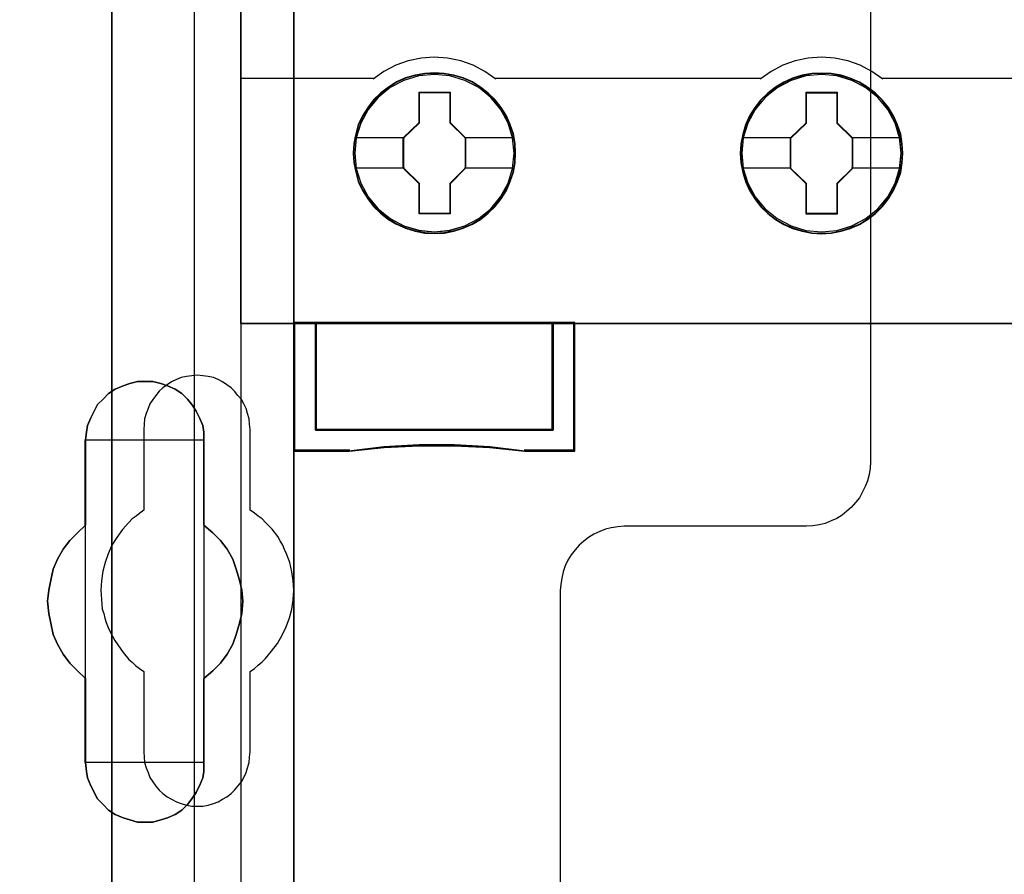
# Model space of a CAD drawing. Extents: x -558982 to 5119495, y -5290134 to 121759.
# Tile 132 of 256: x -474685 to -474227, y -21756 to -21358. Entities that reach past the tile are written whole.
import ezdxf

# ---------------------------------------------------------------- set-up
doc = ezdxf.new("R2010")
doc.units = 0
doc.header["$MEASUREMENT"] = 0
doc.layers.get('0').update_dxf_attribs({"color": 252})
for name, color, linetype in [('30', 7, 'Continuous'), ('45', 8, 'Continuous'), ('5', 7, 'Continuous'), ('50', 7, 'Continuous')]:
    doc.layers.add(name, color=color, linetype=linetype)

# ---------------------------------------------------------------- blocks, each defined once
blk = doc.blocks.new('*U1072')
at = {"layer": '5', "color": 7}
for points in [[(498.624489, -298.744188), (498.624489, -173.234937), (498.624489, -148.780413), (498.624489, -78.807593), (498.624489, -73.721462), (499.243182, -73.721462), (511.823274, -73.721462), (512.441967, -73.721462), (512.441967, -78.807593), (512.441967, -78.807593), (512.441967, -386.338651)], [(512.442723, -386.341247), (512.442723, -78.807635), (512.442723, -73.721462), (511.824042, -73.721462), (511.824042, -73.721462), (499.244201, -73.721462), (498.62552, -73.721462), (498.62552, -78.807635), (498.62552, -148.781036), (498.62552, -173.235764), (498.62552, -298.746057)]]:
    blk.add_lwpolyline(points, dxfattribs=at)
for points in [[(512.440072, -386.34188), (512.440072, -78.808532), (512.440072, -386.34188)], [(508.267581, -206.475846), (508.267581, -210.431837), (508.680179, -210.791472), (509.041202, -211.151108), (509.35065, -211.56212), (509.608524, -212.024508), (509.763248, -212.486897), (509.917972, -213.000661), (510.021122, -213.46305), (510.072696, -213.976815), (510.021122, -214.541956), (509.917972, -215.004345), (509.763248, -215.51811), (509.608524, -215.980498), (509.35065, -216.442887), (509.041202, -216.853899), (508.680179, -217.213534), (508.267581, -217.57317), (508.267581, -221.477783), (508.267581, -221.888795), (508.216007, -222.197054), (508.061283, -222.55669), (507.906558, -222.864949), (507.70026, -223.173208), (507.493961, -223.43009), (507.236087, -223.686973), (506.926639, -223.892479), (506.565616, -224.046608), (506.256168, -224.149361), (505.895145, -224.252114), (505.534122, -224.252114), (505.173099, -224.252114), (504.812076, -224.149361), (504.502628, -224.046608), (504.141605, -223.892479), (503.832156, -223.686973), (503.574283, -223.43009), (503.316409, -223.173208), (503.161685, -222.864949), (503.006961, -222.55669), (502.852237, -222.197054), (502.800662, -221.888795), (502.749087, -221.477783), (502.749087, -217.57317), (502.388064, -217.213534), (502.027041, -216.853899), (501.717593, -216.442887), (501.459719, -215.980498), (501.253421, -215.51811), (501.150271, -215.004345), (501.047122, -214.541956), (500.995547, -213.976815), (501.047122, -213.46305), (501.150271, -213.000661), (501.253421, -212.486897), (501.459719, -212.024508), (501.717593, -211.56212), (502.027041, -211.151108), (502.388064, -210.791472), (502.749087, -210.431837), (502.749087, -206.475846), (502.800662, -206.116211), (502.852237, -205.807952), (503.006961, -205.448317), (503.161685, -205.140058), (503.316409, -204.831799), (503.574283, -204.574916), (503.832156, -204.318034), (504.141605, -204.112528), (504.502628, -203.958398), (504.812076, -203.855645), (505.173099, -203.752892), (505.534122, -203.752892), (505.895145, -203.752892), (506.256168, -203.855645), (506.565616, -203.958398), (506.926639, -204.112528), (507.236087, -204.318034), (507.493961, -204.574916), (507.70026, -204.831799), (507.906558, -205.140058), (508.061283, -205.448317), (508.216007, -205.807952), (508.267581, -206.116211), (508.267581, -206.475846)], [(510.072696, -213.976815), (510.021122, -213.46305), (509.917972, -213.000661), (509.763248, -212.486897), (509.608524, -212.024508), (509.35065, -211.56212), (509.041202, -211.151108), (508.680179, -210.791472), (508.267581, -210.431837), (508.267581, -206.475846), (508.267581, -206.116211), (508.216007, -205.807952), (508.061283, -205.448317), (507.906558, -205.140058), (507.70026, -204.831799), (507.493961, -204.574916), (507.236087, -204.318034), (506.926639, -204.112528), (506.565616, -203.958398), (506.256168, -203.855645), (505.895145, -203.752892), (505.534122, -203.752892), (505.173099, -203.752892), (504.812076, -203.855645), (504.502628, -203.958398), (504.141605, -204.112528), (503.832156, -204.318034), (503.574283, -204.574916), (503.316409, -204.831799), (503.161685, -205.140058), (503.006961, -205.448317), (502.852237, -205.807952), (502.800662, -206.116211), (502.749087, -206.475846), (502.749087, -210.431837), (502.388064, -210.791472), (502.027041, -211.151108), (501.717593, -211.56212), (501.459719, -212.024508), (501.253421, -212.486897), (501.150271, -213.000661), (501.047122, -213.46305), (500.995547, -213.976815), (501.047122, -214.541956), (501.150271, -215.004345), (501.253421, -215.51811), (501.459719, -215.980498), (501.717593, -216.442887), (502.027041, -216.853899), (502.388064, -217.213534), (502.749087, -217.57317), (502.749087, -221.477783), (502.800662, -221.888795), (502.852237, -222.197054), (503.006961, -222.55669), (503.161685, -222.864949), (503.316409, -223.173208), (503.574283, -223.43009), (503.832156, -223.686973), (504.141605, -223.892479), (504.502628, -224.046608), (504.812076, -224.149361), (505.173099, -224.252114), (505.534122, -224.252114), (505.895145, -224.252114), (506.256168, -224.149361), (506.565616, -224.046608), (506.926639, -223.892479), (507.236087, -223.686973), (507.493961, -223.43009), (507.70026, -223.173208), (507.906558, -222.864949), (508.061283, -222.55669), (508.216007, -222.197054), (508.267581, -221.888795), (508.267581, -221.477783), (508.267581, -217.57317), (508.680179, -217.213534), (509.041202, -216.853899), (509.35065, -216.442887), (509.608524, -215.980498), (509.763248, -215.51811), (509.917972, -215.004345), (510.021122, -214.541956), (510.072696, -213.976815)], [(510.072696, -213.976815), (510.021122, -213.46305), (509.917972, -213.000661), (509.763248, -212.486897), (509.608524, -212.024508), (509.35065, -211.56212), (509.041202, -211.151108), (508.680179, -210.791472), (508.267581, -210.431837), (508.267581, -206.475846), (508.267581, -206.116211), (508.216007, -205.807952), (508.061283, -205.448317), (507.906558, -205.140058), (507.70026, -204.831799), (507.493961, -204.574916), (507.236087, -204.318034), (506.926639, -204.112528), (506.565616, -203.958398), (506.256168, -203.855645), (505.895145, -203.752892), (505.534122, -203.752892), (505.173099, -203.752892), (504.812076, -203.855645), (504.502628, -203.958398), (504.141605, -204.112528), (503.832156, -204.318034), (503.574283, -204.574916), (503.316409, -204.831799), (503.161685, -205.140058), (503.006961, -205.448317), (502.852237, -205.807952), (502.800662, -206.116211), (502.749087, -206.475846), (502.749087, -210.431837), (502.388064, -210.791472), (502.027041, -211.151108), (501.717593, -211.56212), (501.459719, -212.024508), (501.253421, -212.486897), (501.150271, -213.000661), (501.047122, -213.46305), (500.995547, -213.976815), (501.047122, -214.541956), (501.150271, -215.004345), (501.253421, -215.51811), (501.459719, -215.980498), (501.717593, -216.442887), (502.027041, -216.853899), (502.388064, -217.213534), (502.749087, -217.57317), (502.749087, -221.477783), (502.800662, -221.888795), (502.852237, -222.197054), (503.006961, -222.55669), (503.161685, -222.864949), (503.316409, -223.173208), (503.574283, -223.43009), (503.832156, -223.686973), (504.141605, -223.892479), (504.502628, -224.046608), (504.812076, -224.149361), (505.173099, -224.252114), (505.534122, -224.252114), (505.895145, -224.252114), (506.256168, -224.149361), (506.565616, -224.046608), (506.926639, -223.892479), (507.236087, -223.686973), (507.493961, -223.43009), (507.70026, -223.173208), (507.906558, -222.864949), (508.061283, -222.55669), (508.216007, -222.197054), (508.267581, -221.888795), (508.267581, -221.477783), (508.267581, -217.57317), (508.680179, -217.213534), (509.041202, -216.853899), (509.35065, -216.442887), (509.608524, -215.980498), (509.763248, -215.51811), (509.917972, -215.004345), (510.021122, -214.541956), (510.072696, -213.976815)], [(508.26734, -206.477824), (508.26734, -206.117928), (508.215757, -205.809445), (508.061006, -205.449548), (507.906254, -205.141065), (507.69992, -204.832582), (507.493585, -204.575513), (507.235666, -204.318444), (506.926164, -204.112789), (506.565078, -203.958547), (506.255575, -203.85572), (505.894489, -203.752892), (505.533403, -203.752892), (505.172317, -203.752892), (504.811231, -203.85572), (504.501729, -203.958547), (504.140643, -204.112789), (503.83114, -204.318444), (503.573222, -204.575513), (503.315303, -204.832582), (503.160552, -205.141065), (503.005801, -205.449548), (502.85105, -205.809445), (502.799466, -206.117928), (502.747882, -206.477824), (508.26734, -206.477824)], [(502.747882, -206.475176), (502.747882, -210.43414), (502.747882, -206.475176)], [(508.264689, -210.43414), (508.264689, -206.475176), (508.264689, -210.43414)], [(502.750533, -210.431492), (502.389213, -210.791162), (502.027892, -211.150832), (501.718188, -211.561884), (501.460102, -212.024317), (501.253633, -212.48675), (501.150399, -213.000565), (501.047164, -213.462998), (500.995547, -213.976812), (501.047164, -214.542009), (501.150399, -215.004442), (501.253633, -215.518256), (501.460102, -215.980689), (501.718188, -216.443123), (502.027892, -216.854174), (502.389213, -217.213845), (502.750533, -217.573515), (502.750533, -210.431492)], [(508.264689, -217.573515), (508.677948, -217.213845), (509.03955, -216.854174), (509.349494, -216.443123), (509.60778, -215.980689), (509.762752, -215.518256), (509.917724, -215.004442), (510.021039, -214.542009), (510.072696, -213.976812), (510.021039, -213.462998), (509.917724, -213.000565), (509.762752, -212.48675), (509.60778, -212.024317), (509.349494, -211.561884), (509.03955, -211.150832), (508.677948, -210.791162), (508.264689, -210.431492), (508.264689, -217.573515)], [(502.747882, -217.570867), (502.747882, -221.479516), (502.747882, -217.570867)], [(508.264689, -221.479516), (508.264689, -217.570867), (508.264689, -221.479516)], [(502.747882, -221.476867), (502.799466, -221.888015), (502.85105, -222.196376), (503.005801, -222.55613), (503.160552, -222.864491), (503.315303, -223.172852), (503.573222, -223.429819), (503.83114, -223.686786), (504.140643, -223.89236), (504.501729, -224.04654), (504.811231, -224.149327), (505.172317, -224.252114), (505.533403, -224.252114), (505.894489, -224.252114), (506.255575, -224.149327), (506.565078, -224.04654), (506.926164, -223.89236), (507.235666, -223.686786), (507.493585, -223.429819), (507.69992, -223.172852), (507.906254, -222.864491), (508.061006, -222.55613), (508.215757, -222.196376), (508.26734, -221.888015), (508.26734, -221.476867), (502.747882, -221.476867)]]:
    blk.add_lwpolyline(points, close=True, dxfattribs=at)
at = {"layer": '50', "color": 7}
for points in [[(503.983265, -85.921426), (839.76091, -85.921426), (839.76091, -735.000783), (503.983265, -735.000783), (503.983265, -85.921426)], [(507.824617, -92.486155), (835.919558, -92.486155), (835.919558, -379.414356), (507.824617, -379.414356), (507.824617, -92.486155)]]:
    blk.add_lwpolyline(points, dxfattribs=at)
blk = doc.blocks.new('*U1074')
at = {"layer": '50', "color": 7}
for points in [[(503.999172, -227.493776), (503.999172, -168.476979)], [(509.985212, -93.002352), (509.985212, -227.999417)]]:
    blk.add_lwpolyline(points, dxfattribs=at)
blk = doc.blocks.new('*U1075')
at = {"layer": '30', "color": 7}
for points in [[(539.273865, -113.505966), (539.273865, -207.495802), (539.251488, -207.788465), (539.206736, -208.081128), (539.139608, -208.373791), (539.027727, -208.643942), (538.89347, -208.914092), (538.759213, -209.16173), (538.580204, -209.386855), (538.378819, -209.611981), (538.177434, -209.792081), (537.953673, -209.972181), (537.707535, -210.129769), (537.439022, -210.242332), (537.170508, -210.354894), (536.879618, -210.422432), (536.588729, -210.467457), (536.297839, -210.48997), (527.817284, -210.48997), (527.526394, -210.512482), (527.213129, -210.557507), (526.944615, -210.625045), (526.676101, -210.737607), (526.407588, -210.85017), (526.16145, -211.007758), (525.937689, -211.187858), (525.713928, -211.367958), (525.534919, -211.593084), (525.35591, -211.818209), (525.199277, -212.065847), (525.06502, -212.335997), (524.975515, -212.606148), (524.908387, -212.898811), (524.863635, -213.191474), (524.841258, -213.484137), (524.841258, -235.501397)], [(539.273865, -113.505966), (539.273865, -207.495802), (539.251488, -207.788465), (539.206736, -208.081128), (539.139608, -208.373791), (539.027727, -208.643942), (538.89347, -208.914092), (538.759213, -209.16173), (538.580204, -209.386855), (538.378819, -209.611981), (538.177434, -209.792081), (537.953673, -209.972181), (537.707535, -210.129769), (537.439022, -210.242332), (537.170508, -210.354894), (536.879618, -210.422432), (536.588729, -210.467457), (536.297839, -210.48997), (527.817284, -210.48997), (527.526394, -210.512482), (527.213129, -210.557507), (526.944615, -210.625045), (526.676101, -210.737607), (526.407588, -210.85017), (526.16145, -211.007758), (525.937689, -211.187858), (525.713928, -211.367958), (525.534919, -211.593084), (525.35591, -211.818209), (525.199277, -212.065847), (525.06502, -212.335997), (524.975515, -212.606148), (524.908387, -212.898811), (524.863635, -213.191474), (524.841258, -213.484137), (524.841258, -235.501397)], [(510.408935, -220.981), (510.408935, -217.243492), (510.610341, -217.108401), (510.789369, -216.950795), (510.968396, -216.793189), (511.125046, -216.635584), (511.415965, -216.297857), (511.684507, -215.937615), (511.908291, -215.554858), (512.087319, -215.172102), (512.243968, -214.744315), (512.35586, -214.339043), (512.422996, -213.911256), (512.445374, -213.460953), (512.422996, -213.033166), (512.35586, -212.605379), (512.266347, -212.177592), (512.109697, -211.77232), (512.020184, -211.569684), (511.93067, -211.367048), (511.818778, -211.164412), (511.706885, -210.961776), (511.438344, -210.62405), (511.125046, -210.308838), (510.968396, -210.151232), (510.789369, -210.016142), (510.610341, -209.881051), (510.408935, -209.745961), (510.408935, -205.985937), (510.386557, -205.738271), (510.364178, -205.490605), (510.297043, -205.242939), (510.229907, -205.017788), (510.118015, -204.792637), (510.006123, -204.590001), (509.849474, -204.40988), (509.692825, -204.207244), (509.536176, -204.049638), (509.334769, -203.914547), (509.133363, -203.779457), (508.931957, -203.666881), (508.708173, -203.576821), (508.46201, -203.531791), (508.215847, -203.48676), (507.969684, -203.464245), (507.701143, -203.48676), (507.45498, -203.531791), (507.208817, -203.576821), (506.985032, -203.666881), (506.761248, -203.779457), (506.559842, -203.914547), (506.358435, -204.049638), (506.179408, -204.207244), (506.022759, -204.40988), (505.888488, -204.590001), (505.754217, -204.792637), (505.664703, -205.017788), (505.57519, -205.242939), (505.508054, -205.490605), (505.485676, -205.738271), (505.463297, -205.985937), (505.463297, -209.745961), (505.28427, -209.881051), (505.105242, -210.016142), (504.926215, -210.151232), (504.769565, -210.308838), (504.478646, -210.646565), (504.210104, -211.006807), (503.98632, -211.367048), (503.807292, -211.77232), (503.673021, -212.177592), (503.561129, -212.582864), (503.493994, -213.033166), (503.471615, -213.460953), (503.493994, -213.88874), (503.538751, -214.339043), (503.605886, -214.541679), (503.650643, -214.76683), (503.717778, -214.969466), (503.807292, -215.194617), (503.896806, -215.397253), (504.008698, -215.599889), (504.12059, -215.802525), (504.254861, -216.005161), (504.501024, -216.365402), (504.769565, -216.680614), (504.926215, -216.815704), (505.082864, -216.97331), (505.261891, -217.108401), (505.463297, -217.243492), (505.463297, -220.981), (505.485676, -221.228666), (505.508054, -221.476332), (505.57519, -221.723998), (505.664703, -221.949149), (505.754217, -222.1743), (505.888488, -222.376936), (506.022759, -222.579572), (506.179408, -222.759693), (506.358435, -222.917299), (506.559842, -223.074905), (506.761248, -223.18748), (506.985032, -223.300056), (507.208817, -223.390116), (507.45498, -223.457661), (507.701143, -223.502692), (507.969684, -223.502692), (508.215847, -223.502692), (508.46201, -223.457661), (508.708173, -223.390116), (508.931957, -223.300056), (509.133363, -223.18748), (509.334769, -223.074905), (509.536176, -222.917299), (509.692825, -222.759693), (509.849474, -222.579572), (510.006123, -222.376936), (510.118015, -222.1743), (510.229907, -221.949149), (510.297043, -221.723998), (510.364178, -221.476332), (510.386557, -221.228666), (510.408935, -220.981)]]:
    blk.add_lwpolyline(points, dxfattribs=at)
blk = doc.blocks.new('*U1076')
at = {"layer": '45', "color": 7}
for points in [[(582.040387, -118.999294), (509.961353, -118.999294), (509.961353, -201.067682), (582.040387, -201.067682), (582.040387, -118.999294)], [(582.016528, -119.02048), (509.982561, -119.02048), (509.982561, -201.043849), (582.016528, -201.043849), (582.016528, -119.02048)], [(522.76586, -193.140487), (522.74345, -192.692263), (522.670617, -192.244039), (522.513746, -191.812417), (522.334465, -191.397395), (522.099159, -191.010041), (521.819033, -190.661423), (521.494087, -190.340473), (521.129923, -190.063792), (520.754554, -189.820312), (520.328762, -189.637703), (519.897367, -189.510429), (519.443563, -189.427425), (518.989758, -189.40529), (518.535954, -189.427425), (518.093355, -189.510429), (517.645153, -189.637703), (517.230566, -189.820312), (516.843992, -190.063792), (516.48543, -190.340473), (516.149279, -190.661423), (515.88596, -191.010041), (515.639449, -191.397395), (515.443361, -191.812417), (515.325708, -192.244039), (515.236067, -192.692263), (515.202452, -193.140487), (515.236067, -193.58871), (515.325708, -194.025866), (515.443361, -194.457489), (515.639449, -194.866977), (515.88596, -195.259864), (516.149279, -195.61955), (516.48543, -195.934967), (516.843992, -196.217181), (517.230566, -196.44406), (517.645153, -196.62667), (518.093355, -196.76501), (518.535954, -196.853548), (518.989758, -196.875683), (519.443563, -196.853548), (519.897367, -196.76501), (520.328762, -196.62667), (520.754554, -196.44406), (521.129923, -196.217181), (521.494087, -195.934967), (521.819033, -195.61955), (522.099159, -195.259864), (522.334465, -194.866977), (522.513746, -194.457489), (522.670617, -194.025866), (522.74345, -193.58871), (522.76586, -193.140487)], [(522.76586, -193.140487), (522.74345, -192.692263), (522.670617, -192.244039), (522.513746, -191.812417), (522.334465, -191.397395), (522.099159, -191.010041), (521.819033, -190.661423), (521.494087, -190.340473), (521.129923, -190.063792), (520.754554, -189.820312), (520.328762, -189.637703), (519.897367, -189.510429), (519.443563, -189.427425), (518.989758, -189.40529), (518.535954, -189.427425), (518.093355, -189.510429), (517.645153, -189.637703), (517.230566, -189.820312), (516.843992, -190.063792), (516.48543, -190.340473), (516.149279, -190.661423), (515.88596, -191.010041), (515.639449, -191.397395), (515.443361, -191.812417), (515.325708, -192.244039), (515.236067, -192.692263), (515.202452, -193.140487), (515.236067, -193.58871), (515.325708, -194.025866), (515.443361, -194.457489), (515.639449, -194.866977), (515.88596, -195.259864), (516.149279, -195.61955), (516.48543, -195.934967), (516.843992, -196.217181), (517.230566, -196.44406), (517.645153, -196.62667), (518.093355, -196.76501), (518.535954, -196.853548), (518.989758, -196.875683), (519.443563, -196.853548), (519.897367, -196.76501), (520.328762, -196.62667), (520.754554, -196.44406), (521.129923, -196.217181), (521.494087, -195.934967), (521.819033, -195.61955), (522.099159, -195.259864), (522.334465, -194.866977), (522.513746, -194.457489), (522.670617, -194.025866), (522.74345, -193.58871), (522.76586, -193.140487)], [(522.744651, -193.140487), (522.722367, -192.694805), (522.649943, -192.249124), (522.493952, -191.819949), (522.315676, -191.407281), (522.08169, -191.022125), (521.803135, -190.675484), (521.480011, -190.356354), (521.117889, -190.081242), (520.744625, -189.839143), (520.321221, -189.65757), (519.892246, -189.531018), (519.440986, -189.448485), (518.989727, -189.426476), (518.538468, -189.448485), (518.09835, -189.531018), (517.652662, -189.65757), (517.2404, -189.839143), (516.855994, -190.081242), (516.499443, -190.356354), (516.165177, -190.675484), (515.903335, -191.022125), (515.658207, -191.407281), (515.463218, -191.819949), (515.346225, -192.249124), (515.257087, -192.694805), (515.223661, -193.140487), (515.257087, -193.586168), (515.346225, -194.020845), (515.463218, -194.450019), (515.658207, -194.857185), (515.903335, -195.247844), (516.165177, -195.605489), (516.499443, -195.919117), (516.855994, -196.199731), (517.2404, -196.425323), (517.652662, -196.606897), (518.09835, -196.744453), (518.538468, -196.832489), (518.989727, -196.854497), (519.440986, -196.832489), (519.892246, -196.744453), (520.321221, -196.606897), (520.744625, -196.425323), (521.117889, -196.199731), (521.480011, -195.919117), (521.803135, -195.605489), (522.08169, -195.247844), (522.315676, -194.857185), (522.493952, -194.450019), (522.649943, -194.020845), (522.722367, -193.586168), (522.744651, -193.140487)], [(540.777002, -193.145664), (540.74899, -192.697455), (540.681759, -192.249246), (540.524889, -191.817637), (540.345608, -191.408162), (540.110302, -191.015287), (539.830176, -190.666679), (539.499627, -190.351273), (539.135463, -190.074601), (538.765696, -189.831129), (538.334302, -189.648525), (537.90851, -189.515722), (537.449103, -189.432721), (536.995299, -189.410587), (536.541494, -189.432721), (536.098895, -189.515722), (535.650693, -189.648525), (535.241709, -189.831129), (534.849532, -190.074601), (534.49097, -190.351273), (534.160421, -190.666679), (533.897103, -191.015287), (533.650592, -191.408162), (533.454503, -191.817637), (533.331248, -192.249246), (533.241607, -192.697455), (533.213595, -193.145664), (533.241607, -193.593874), (533.331248, -194.031016), (533.454503, -194.462625), (533.650592, -194.877633), (533.897103, -195.264975), (534.160421, -195.624649), (534.49097, -195.945589), (534.849532, -196.222261), (535.241709, -196.454666), (535.650693, -196.63727), (536.098895, -196.770073), (536.541494, -196.858608), (536.995299, -196.886275), (537.449103, -196.858608), (537.90851, -196.770073), (538.334302, -196.63727), (538.765696, -196.454666), (539.135463, -196.222261), (539.499627, -195.945589), (539.830176, -195.624649), (540.110302, -195.264975), (540.345608, -194.877633), (540.524889, -194.462625), (540.681759, -194.031016), (540.74899, -193.593874), (540.777002, -193.145664)], [(540.777002, -193.145664), (540.74899, -192.697455), (540.681759, -192.249246), (540.524889, -191.817637), (540.345608, -191.408162), (540.110302, -191.015287), (539.830176, -190.666679), (539.499627, -190.351273), (539.135463, -190.074601), (538.765696, -189.831129), (538.334302, -189.648525), (537.90851, -189.515722), (537.449103, -189.432721), (536.995299, -189.410587), (536.541494, -189.432721), (536.098895, -189.515722), (535.650693, -189.648525), (535.241709, -189.831129), (534.849532, -190.074601), (534.49097, -190.351273), (534.160421, -190.666679), (533.897103, -191.015287), (533.650592, -191.408162), (533.454503, -191.817637), (533.331248, -192.249246), (533.241607, -192.697455), (533.213595, -193.145664), (533.241607, -193.593874), (533.331248, -194.031016), (533.454503, -194.462625), (533.650592, -194.877633), (533.897103, -195.264975), (534.160421, -195.624649), (534.49097, -195.945589), (534.849532, -196.222261), (535.241709, -196.454666), (535.650693, -196.63727), (536.098895, -196.770073), (536.541494, -196.858608), (536.995299, -196.886275), (537.449103, -196.858608), (537.90851, -196.770073), (538.334302, -196.63727), (538.765696, -196.454666), (539.135463, -196.222261), (539.499627, -195.945589), (539.830176, -195.624649), (540.110302, -195.264975), (540.345608, -194.877633), (540.524889, -194.462625), (540.681759, -194.031016), (540.74899, -193.593874), (540.777002, -193.145664)], [(540.755794, -193.14568), (540.727938, -192.700011), (540.661085, -192.254342), (540.505094, -191.825179), (540.326819, -191.418025), (540.092833, -191.027377), (539.814277, -190.680745), (539.485582, -190.367126), (539.12346, -190.092022), (538.755768, -189.84993), (538.326792, -189.668362), (537.903389, -189.536311), (537.446558, -189.45378), (536.995299, -189.431772), (536.544039, -189.45378), (536.103922, -189.536311), (535.658234, -189.668362), (535.251543, -189.84993), (534.861566, -190.092022), (534.505015, -190.367126), (534.17632, -190.680745), (533.914478, -191.027377), (533.669349, -191.418025), (533.474361, -191.825179), (533.351796, -192.254342), (533.262659, -192.700011), (533.234803, -193.14568), (533.262659, -193.591349), (533.351796, -194.026014), (533.474361, -194.455176), (533.669349, -194.867833), (533.914478, -195.252979), (534.17632, -195.610614), (534.505015, -195.929735), (534.861566, -196.20484), (535.251543, -196.435927), (535.658234, -196.617496), (536.103922, -196.749546), (536.544039, -196.83758), (536.995299, -196.86509), (537.446558, -196.83758), (537.903389, -196.749546), (538.326792, -196.617496), (538.755768, -196.435927), (539.12346, -196.20484), (539.485582, -195.929735), (539.814277, -195.610614), (540.092833, -195.252979), (540.326819, -194.867833), (540.505094, -194.455176), (540.661085, -194.026014), (540.727938, -193.591349), (540.755794, -193.14568)], [(518.276381, -190.30036), (519.719513, -190.30036), (519.719513, -191.719886), (520.438249, -192.424104), (520.438249, -193.843629), (519.719513, -194.558937), (519.719513, -195.967372), (518.276381, -195.967372), (518.276381, -194.558937), (517.540666, -193.843629), (517.540666, -192.424104), (518.276381, -191.719886), (518.276381, -190.30036)], [(518.276381, -190.30036), (519.719513, -190.30036), (519.719513, -190.30036), (519.719513, -191.719886), (519.719513, -191.719886), (520.438249, -192.424104), (520.438249, -192.424104), (520.438249, -193.843629), (520.438249, -193.843629), (519.719513, -194.558937), (519.719513, -194.558937), (519.719513, -195.967372), (519.719513, -195.967372), (518.276381, -195.967372), (518.276381, -195.967372), (518.276381, -194.558937), (518.276381, -194.558937), (517.540666, -193.843629), (517.540666, -193.843629), (517.540666, -192.424104), (517.540666, -192.424104), (518.276381, -191.719886), (518.276381, -191.719886), (518.276381, -190.30036), (518.276381, -190.30036)], [(518.286819, -190.324194), (519.708826, -190.324194), (519.708826, -191.732442), (520.417041, -192.431066), (520.417041, -193.839315), (519.708826, -194.54894), (519.708826, -195.946187), (518.286819, -195.946187), (518.286819, -194.54894), (517.561875, -193.839315), (517.561875, -192.431066), (518.286819, -191.732442), (518.286819, -190.324194)], [(536.282221, -190.305657), (537.725354, -190.305657), (537.725354, -191.725182), (538.44409, -192.4294), (538.44409, -193.848925), (537.725354, -194.564233), (537.725354, -195.972668), (536.282221, -195.972668), (536.282221, -194.564233), (535.546507, -193.848925), (535.546507, -192.4294), (536.282221, -191.725182), (536.282221, -190.305657)], [(536.282221, -190.305657), (537.725354, -190.305657), (537.725354, -190.305657), (537.725354, -191.725182), (537.725354, -191.725182), (538.44409, -192.4294), (538.44409, -192.4294), (538.44409, -193.848925), (538.44409, -193.848925), (537.725354, -194.564233), (537.725354, -194.564233), (537.725354, -195.972668), (537.725354, -195.972668), (536.282221, -195.972668), (536.282221, -195.972668), (536.282221, -194.564233), (536.282221, -194.564233), (535.546507, -193.848925), (535.546507, -193.848925), (535.546507, -192.4294), (535.546507, -192.4294), (536.282221, -191.725182), (536.282221, -191.725182), (536.282221, -190.305657), (536.282221, -190.305657)], [(536.29266, -190.32949), (537.714667, -190.32949), (537.714667, -191.737739), (538.422882, -192.436362), (538.422882, -193.844611), (537.714667, -194.554236), (537.714667, -195.951483), (536.29266, -195.951483), (536.29266, -194.554236), (535.567715, -193.844611), (535.567715, -192.436362), (536.29266, -191.737739), (536.29266, -190.32949)], [(524.511868, -206.009752), (513.462033, -206.009752), (513.462033, -201.020016), (512.455978, -201.020016), (512.455978, -207.002155), (515.021418, -207.002155), (516.647873, -206.830287), (518.279918, -206.747124), (519.92314, -206.747124), (521.560774, -206.830287), (523.192818, -207.002155), (525.512334, -207.002155), (525.512334, -201.020016), (524.511868, -201.020016), (524.511868, -206.009752)], [(524.515544, -201.020016), (513.45807, -201.020016), (513.45807, -206.017049), (524.515544, -206.017049), (524.515544, -201.020016)]]:
    blk.add_lwpolyline(points, close=True, dxfattribs=at)
at = {"layer": '45', "color": 139}
for points in [[(582.040387, -118.999294), (509.961353, -118.999294), (509.961353, -201.067682), (582.040387, -201.067682), (582.040387, -118.999294)], [(522.694282, -193.135071), (522.621421, -192.415591), (522.414049, -191.734852), (522.066561, -191.098388), (521.60698, -190.544942), (521.046515, -190.091116), (520.401981, -189.753513), (519.707004, -189.543204), (518.984005, -189.47679), (518.261005, -189.543204), (517.571633, -189.753513), (516.927099, -190.091116), (516.361029, -190.544942), (515.901448, -191.098388), (515.559565, -191.734852), (515.346588, -192.415591), (515.279332, -193.135071), (515.346588, -193.849017), (515.559565, -194.540825), (515.901448, -195.16622), (516.361029, -195.725201), (516.927099, -196.179027), (517.571633, -196.516629), (518.261005, -196.726939), (518.984005, -196.798887), (519.707004, -196.726939), (520.401981, -196.516629), (521.046515, -196.179027), (521.60698, -195.725201), (522.066561, -195.16622), (522.414049, -194.540825), (522.621421, -193.849017), (522.694282, -193.135071)], [(522.694282, -193.140487), (522.621421, -192.42103), (522.414049, -191.740313), (522.072166, -191.10387), (521.60698, -190.544907), (521.046515, -190.091096), (520.407585, -189.753504), (519.707004, -189.543202), (518.984005, -189.47679), (518.26661, -189.543202), (517.566029, -189.753504), (516.927099, -190.091096), (516.366634, -190.544907), (515.901448, -191.10387), (515.559565, -191.740313), (515.352193, -192.42103), (515.279332, -193.140487), (515.352193, -193.854409), (515.559565, -194.540661), (515.901448, -195.171569), (516.366634, -195.724997), (516.927099, -196.178809), (517.566029, -196.521934), (518.26661, -196.732237), (518.984005, -196.804183), (519.707004, -196.732237), (520.407585, -196.521934), (521.046515, -196.178809), (521.60698, -195.724997), (522.072166, -195.171569), (522.414049, -194.540661), (522.621421, -193.854409), (522.694282, -193.140487)], [(540.705424, -193.145902), (540.632567, -192.426422), (540.425203, -191.740148), (540.083334, -191.103685), (539.618167, -190.550238), (539.057725, -190.096412), (538.418821, -189.75881), (537.718269, -189.5485), (536.995299, -189.482086), (536.272328, -189.5485), (535.57738, -189.75881), (534.938477, -190.096412), (534.378035, -190.550238), (533.912868, -191.103685), (533.565394, -191.740148), (533.35803, -192.426422), (533.285173, -193.145902), (533.35803, -193.854313), (533.565394, -194.546121), (533.912868, -195.17705), (534.378035, -195.730497), (534.938477, -196.184323), (535.57738, -196.521925), (536.272328, -196.732235), (536.995299, -196.804183), (537.718269, -196.732235), (538.418821, -196.521925), (539.057725, -196.184323), (539.618167, -195.730497), (540.083334, -195.17705), (540.425203, -194.546121), (540.632567, -193.854313), (540.705424, -193.145902)], [(540.705424, -193.140487), (540.626959, -192.42103), (540.419587, -191.740313), (540.077704, -191.10387), (539.618123, -190.544907), (539.057658, -190.091096), (538.413123, -189.753504), (537.712542, -189.543202), (536.995147, -189.47679), (536.272148, -189.543202), (535.577171, -189.753504), (534.938241, -190.091096), (534.372172, -190.544907), (533.912591, -191.10387), (533.570707, -191.740313), (533.357731, -192.42103), (533.290475, -193.140487), (533.357731, -193.854409), (533.570707, -194.540661), (533.912591, -195.171569), (534.372172, -195.724997), (534.938241, -196.178809), (535.577171, -196.521934), (536.272148, -196.732237), (536.995147, -196.804183), (537.712542, -196.732237), (538.413123, -196.521934), (539.057658, -196.178809), (539.618123, -195.724997), (540.077704, -195.171569), (540.419587, -194.540661), (540.626959, -193.854409), (540.705424, -193.140487)]]:
    blk.add_lwpolyline(points, close=True, dxfattribs=at)
for points in [[(521.837997, -189.70453), (521.332602, -189.346973), (520.787899, -189.052853), (520.209503, -188.839472), (519.603029, -188.712597), (518.979709, -188.66646), (518.373236, -188.712597), (517.766762, -188.839472), (517.188366, -189.052853), (516.638047, -189.346973), (516.138268, -189.70453)], [(539.846488, -189.70453), (539.341122, -189.346973), (538.796448, -189.052853), (538.218084, -188.839472), (537.611644, -188.712597), (536.988358, -188.66646), (536.381918, -188.712597), (535.769862, -188.839472), (535.191498, -189.052853), (534.646825, -189.346973), (534.141458, -189.70453)], [(509.961353, -189.656863), (516.183336, -189.656863)], [(521.790278, -189.656863), (528.012261, -189.656863)], [(527.967193, -189.656863), (534.189176, -189.656863)], [(539.801421, -189.656863), (552.200319, -189.656863)], [(512.455978, -201.020016), (512.455978, -207.002155)], [(513.45807, -201.020016), (513.45807, -206.017049)], [(524.467825, -206.017049), (524.467825, -201.020016)], [(525.464615, -201.020016), (525.464615, -207.002155)], [(513.45807, -205.969382), (524.515544, -205.969382)], [(515.059296, -206.954489), (512.455978, -206.954489)], [(523.20063, -207.002155), (521.56506, -206.800494), (519.923889, -206.702916), (518.277116, -206.702916), (516.641546, -206.800494), (515.011578, -207.002155)], [(525.512334, -206.954489), (523.155562, -206.954489)]]:
    blk.add_lwpolyline(points, dxfattribs=at)
at = {"layer": '45', "color": 7}
for points in [[(515.27403, -192.408277), (517.588385, -192.408277)], [(520.393182, -192.408277), (522.694282, -192.408277)], [(533.285173, -192.413573), (535.591575, -192.413573)], [(538.396371, -192.413573), (540.705424, -192.413573)], [(515.27403, -193.814437), (517.588385, -193.814437)], [(520.393182, -193.814437), (522.694282, -193.814437)], [(533.285173, -193.822382), (535.591575, -193.822382)], [(538.396371, -193.822382), (540.705424, -193.822382)]]:
    blk.add_lwpolyline(points, dxfattribs=at)
at = {"layer": '45', "color": 59}
for points in [[(524.511868, -206.009752), (513.462033, -206.009752), (513.462033, -201.020016), (512.455978, -201.020016), (512.455978, -207.002155), (515.021418, -207.002155), (516.647873, -206.830287), (518.279918, -206.747124), (519.92314, -206.747124), (521.560774, -206.830287), (523.192818, -207.002155), (525.512334, -207.002155), (525.512334, -201.020016), (524.511868, -201.020016), (524.511868, -206.009752)], [(524.49391, -205.993387), (513.479973, -205.993387), (513.479973, -201.041201), (512.477187, -201.041201), (512.477187, -206.978322), (515.034292, -206.978322), (516.655463, -206.807747), (518.282205, -206.72521), (519.92009, -206.72521), (521.552403, -206.807747), (523.179146, -206.978322), (525.491125, -206.978322), (525.491125, -201.041201), (524.49391, -201.041201), (524.49391, -205.993387)], [(524.515544, -201.020016), (513.45807, -201.020016), (513.45807, -206.017049), (524.515544, -206.017049), (524.515544, -201.020016)], [(524.494335, -201.041201), (513.481929, -201.041201), (513.481929, -205.995863), (524.494335, -205.995863), (524.494335, -201.041201)]]:
    blk.add_lwpolyline(points, close=True, dxfattribs=at)

msp = doc.modelspace()

# ---------------------------------------------------------------- block references
at = {"xscale": 10, "yscale": 10, "zscale": 10}
for name in ['*U1072', '*U1075', '*U1074', '*U1076']:
    msp.add_blockref(name, (-479682.25, -19489.05), dxfattribs=at)

doc.saveas('drawing.dxf')
